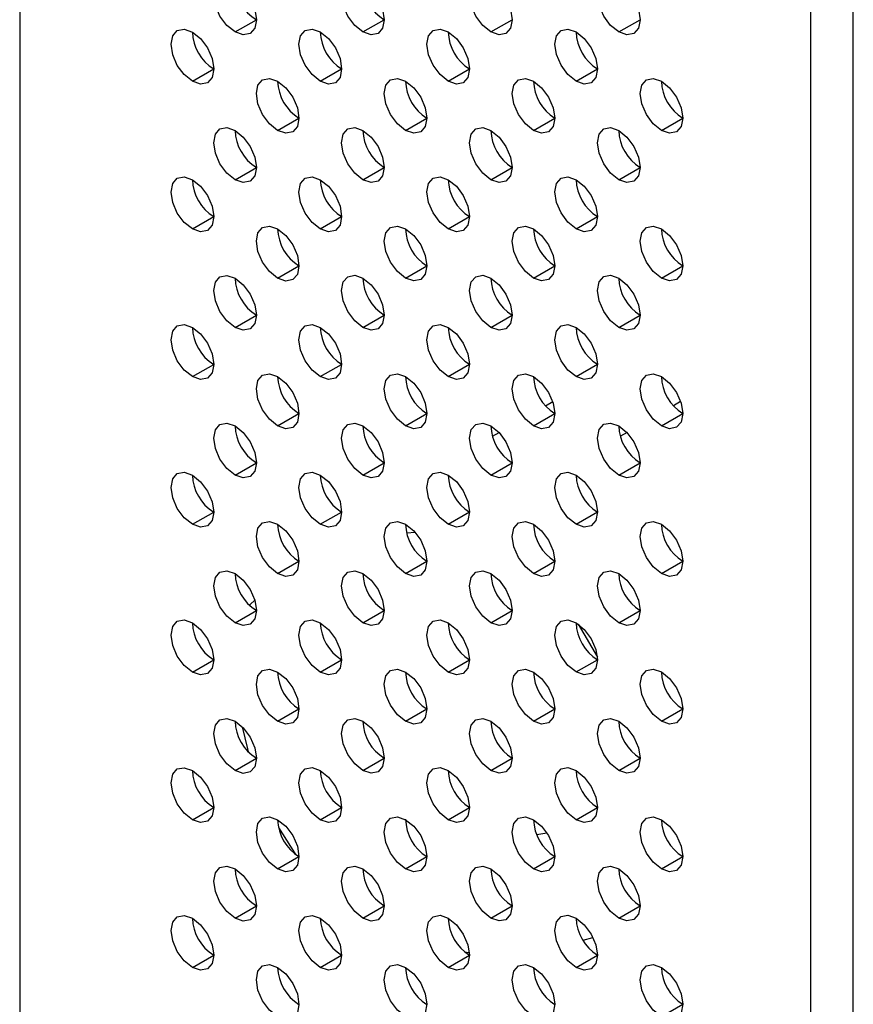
# Model space of a CAD drawing. Header units: millimetres. Extents: x 0 to 1118, y 0 to 864.
# Tile 134 of 256: x 905.82 to 908.59, y 600.1 to 603.36. Entities that reach past the tile are written whole.
import ezdxf

# ---------------------------------------------------------------- set-up
doc = ezdxf.new("R2010")
doc.units = ezdxf.units.MM

msp = doc.modelspace()

# ---------------------------------------------------------------- linework, layer by layer
at = {"color": 7, "linetype": 'Continuous', "lineweight": 25}
for p, q in [((905.8239, 646.7818), (905.8239, 591.9756)), ((908.4473, 590.4611), (908.4473, 645.2673)), ((908.5887, 590.4611), (908.5887, 645.2673)), ((906.5381, 603.3215), (906.6088, 603.3623)), ((906.9624, 603.3215), (907.0331, 603.3623)), ((907.3866, 603.3215), (907.4573, 603.3624)), ((907.8109, 603.3216), (907.8816, 603.3624)), ((906.3967, 603.1581), (906.4674, 603.199)), ((906.8209, 603.1582), (906.8916, 603.199)), ((907.2452, 603.1582), (907.3159, 603.199)), ((907.6695, 603.1583), (907.7402, 603.1991)), ((906.6795, 602.9949), (906.7502, 603.0357)), ((907.1038, 602.9949), (907.1745, 603.0357)), ((907.528, 602.9949), (907.5987, 603.0358)), ((907.9523, 602.995), (908.023, 603.0358)), ((906.5381, 602.8315), (906.6088, 602.8724)), ((906.9624, 602.8316), (907.0331, 602.8724)), ((907.3866, 602.8316), (907.4573, 602.8724)), ((907.8109, 602.8316), (907.8816, 602.8725)), ((906.3967, 602.6682), (906.4674, 602.709)), ((906.8209, 602.6682), (906.8916, 602.7091)), ((907.2452, 602.6683), (907.3159, 602.7091)), ((907.6695, 602.6683), (907.7402, 602.7091)), ((906.6795, 602.5049), (906.7502, 602.5457)), ((907.1038, 602.505), (907.1745, 602.5458)), ((907.528, 602.505), (907.5987, 602.5458)), ((907.9523, 602.505), (908.023, 602.5459)), ((906.5381, 602.3416), (906.6088, 602.3824)), ((906.9624, 602.3416), (907.0331, 602.3825)), ((907.3866, 602.3417), (907.4573, 602.3825)), ((907.8109, 602.3417), (907.8816, 602.3825)), ((906.3967, 602.1783), (906.4674, 602.2191)), ((906.8209, 602.1783), (906.8916, 602.2191)), ((907.2452, 602.1784), (907.3159, 602.2192)), ((907.6695, 602.1784), (907.7402, 602.2192)), ((906.6795, 602.015), (906.7502, 602.0558)), ((907.1038, 602.015), (907.1745, 602.0559)), ((907.528, 602.0151), (907.5987, 602.0559)), ((907.9523, 602.0151), (908.023, 602.0559)), ((906.5381, 601.8517), (906.6088, 601.8925)), ((906.9624, 601.8517), (907.0331, 601.8925)), ((907.3866, 601.8518), (907.4573, 601.8926)), ((907.8109, 601.8518), (907.8816, 601.8926)), ((906.3967, 601.6884), (906.4674, 601.7292)), ((906.8209, 601.6884), (906.8916, 601.7292)), ((907.2452, 601.6884), (907.3159, 601.7293)), ((907.6695, 601.6885), (907.7402, 601.7293)), ((906.6795, 601.5251), (906.7502, 601.5659)), ((907.1038, 601.5251), (907.1745, 601.5659)), ((907.528, 601.5252), (907.5987, 601.566)), ((907.9523, 601.5252), (908.023, 601.566)), ((906.5381, 601.3618), (906.6088, 601.4026)), ((906.9624, 601.3618), (907.0331, 601.4026)), ((907.3866, 601.3618), (907.4573, 601.4027)), ((907.8109, 601.3619), (907.8816, 601.4027)), ((906.3967, 601.1984), (906.4674, 601.2393)), ((906.8209, 601.1985), (906.8916, 601.2393)), ((907.2452, 601.1985), (907.3159, 601.2393)), ((907.6695, 601.1986), (907.7402, 601.2394)), ((906.6795, 601.0352), (906.7502, 601.076)), ((907.1038, 601.0352), (907.1745, 601.076)), ((907.528, 601.0352), (907.5987, 601.0761)), ((907.9523, 601.0353), (908.023, 601.0761)), ((906.5381, 600.8718), (906.6088, 600.9127)), ((906.9624, 600.8719), (907.0331, 600.9127)), ((907.3866, 600.8719), (907.4573, 600.9127)), ((907.8109, 600.872), (907.8816, 600.9128)), ((906.3967, 600.7085), (906.4674, 600.7493)), ((906.8209, 600.7086), (906.8916, 600.7494)), ((907.2452, 600.7086), (907.3159, 600.7494)), ((907.6695, 600.7086), (907.7402, 600.7495)), ((906.6795, 600.5452), (906.7502, 600.586)), ((907.1038, 600.5453), (907.1745, 600.5861)), ((907.528, 600.5453), (907.5987, 600.5861)), ((907.9523, 600.5453), (908.023, 600.5862)), ((906.5381, 600.3819), (906.6088, 600.4227)), ((906.9624, 600.3819), (907.0331, 600.4228)), ((907.3866, 600.382), (907.4573, 600.4228)), ((907.8109, 600.382), (907.8816, 600.4228)), ((906.3967, 600.2186), (906.4674, 600.2594)), ((906.8209, 600.2186), (906.8916, 600.2594)), ((907.2452, 600.2187), (907.3159, 600.2595)), ((907.6695, 600.2187), (907.7402, 600.2595)), ((907.9523, 600.0554), (908.023, 600.0962))]:
    msp.add_line(p, q, dxfattribs=at)
at = {"color": 8, "linetype": 'Continuous', "lineweight": 25}
for p, q in [((907.5679, 602.0819), (907.5917, 602.0957)), ((908.0159, 602.0956), (907.9922, 602.0819)), ((907.3921, 601.9804), (907.4139, 601.993)), ((907.8382, 601.993), (907.8164, 601.9804)), ((907.136, 601.6608), (907.1077, 601.6594)), ((907.6765, 601.3574), (907.7398, 601.2477)), ((907.5387, 600.6595), (907.5721, 600.6654)), ((907.6923, 600.3087), (907.7253, 600.3182))]:
    msp.add_line(p, q, dxfattribs=at)
at = {"color": 7, "linetype": 'Continuous', "lineweight": 25, "flags": 128}
for points in [[(906.5381, 603.3215), (906.511, 603.3433), (906.4881, 603.3742), (906.4728, 603.4096), (906.4674, 603.4439), (906.4728, 603.4721), (906.4881, 603.4897), (906.511, 603.4942), (906.5381, 603.4848)], [(906.5381, 603.4848), (906.5651, 603.4629), (906.5881, 603.432), (906.6034, 603.3966), (906.6088, 603.3623), (906.6034, 603.3341), (906.5881, 603.3165), (906.5651, 603.312), (906.5381, 603.3215)], [(906.9624, 603.3215), (906.9353, 603.3433), (906.9124, 603.3743), (906.897, 603.4096), (906.8916, 603.444), (906.897, 603.4721), (906.9124, 603.4898), (906.9353, 603.4942), (906.9624, 603.4848)], [(906.9624, 603.4848), (906.9894, 603.463), (907.0124, 603.432), (907.0277, 603.3967), (907.0331, 603.3623), (907.0277, 603.3342), (907.0124, 603.3165), (906.9894, 603.3121), (906.9624, 603.3215)], [(907.3866, 603.3215), (907.3596, 603.3434), (907.3366, 603.3743), (907.3213, 603.4097), (907.3159, 603.444), (907.3213, 603.4721), (907.3366, 603.4898), (907.3596, 603.4942), (907.3866, 603.4848)], [(907.3866, 603.4848), (907.4137, 603.463), (907.4366, 603.4321), (907.4519, 603.3967), (907.4573, 603.3624), (907.4519, 603.3342), (907.4366, 603.3166), (907.4137, 603.3121), (907.3866, 603.3215)], [(907.8109, 603.3216), (907.7838, 603.3434), (907.7609, 603.3744), (907.7456, 603.4097), (907.7402, 603.444), (907.7456, 603.4722), (907.7609, 603.4898), (907.7838, 603.4943), (907.8109, 603.4849)], [(907.8109, 603.4849), (907.8379, 603.463), (907.8609, 603.4321), (907.8762, 603.3968), (907.8816, 603.3624), (907.8762, 603.3343), (907.8609, 603.3166), (907.8379, 603.3122), (907.8109, 603.3216)], [(906.3967, 603.1581), (906.3696, 603.18), (906.3467, 603.2109), (906.3313, 603.2463), (906.326, 603.2806), (906.3313, 603.3087), (906.3467, 603.3264), (906.3696, 603.3308), (906.3967, 603.3214)], [(906.3967, 603.3214), (906.4237, 603.2996), (906.4467, 603.2687), (906.462, 603.2333), (906.4674, 603.199), (906.462, 603.1708), (906.4467, 603.1532), (906.4237, 603.1487), (906.3967, 603.1581)], [(906.8209, 603.1582), (906.7939, 603.18), (906.7709, 603.211), (906.7556, 603.2463), (906.7502, 603.2806), (906.7556, 603.3088), (906.7709, 603.3264), (906.7939, 603.3309), (906.8209, 603.3215)], [(906.8209, 603.3215), (906.848, 603.2996), (906.8709, 603.2687), (906.8863, 603.2334), (906.8916, 603.199), (906.8863, 603.1709), (906.8709, 603.1532), (906.848, 603.1488), (906.8209, 603.1582)], [(907.2452, 603.1582), (907.2181, 603.1801), (907.1952, 603.211), (907.1799, 603.2463), (907.1745, 603.2807), (907.1799, 603.3088), (907.1952, 603.3265), (907.2181, 603.3309), (907.2452, 603.3215)], [(907.2452, 603.3215), (907.2723, 603.2997), (907.2952, 603.2687), (907.3105, 603.2334), (907.3159, 603.199), (907.3105, 603.1709), (907.2952, 603.1533), (907.2723, 603.1488), (907.2452, 603.1582)], [(907.6695, 603.1583), (907.6424, 603.1801), (907.6195, 603.211), (907.6041, 603.2464), (907.5987, 603.2807), (907.6041, 603.3089), (907.6195, 603.3265), (907.6424, 603.331), (907.6695, 603.3216)], [(907.6695, 603.3216), (907.6965, 603.2997), (907.7195, 603.2688), (907.7348, 603.2334), (907.7402, 603.1991), (907.7348, 603.1709), (907.7195, 603.1533), (907.6965, 603.1488), (907.6695, 603.1583)], [(906.6795, 602.9949), (906.6525, 603.0167), (906.6295, 603.0476), (906.6142, 603.083), (906.6088, 603.1173), (906.6142, 603.1455), (906.6295, 603.1631), (906.6525, 603.1676), (906.6795, 603.1582)], [(906.6795, 603.1582), (906.7066, 603.1363), (906.7295, 603.1054), (906.7448, 603.07), (906.7502, 603.0357), (906.7448, 603.0075), (906.7295, 602.9899), (906.7066, 602.9854), (906.6795, 602.9949)], [(907.1038, 602.9949), (907.0767, 603.0167), (907.0538, 603.0477), (907.0384, 603.083), (907.0331, 603.1174), (907.0384, 603.1455), (907.0538, 603.1631), (907.0767, 603.1676), (907.1038, 603.1582)], [(907.1038, 603.1582), (907.1308, 603.1364), (907.1538, 603.1054), (907.1691, 603.0701), (907.1745, 603.0357), (907.1691, 603.0076), (907.1538, 602.9899), (907.1308, 602.9855), (907.1038, 602.9949)], [(907.528, 602.9949), (907.501, 603.0168), (907.478, 603.0477), (907.4627, 603.0831), (907.4573, 603.1174), (907.4627, 603.1455), (907.478, 603.1632), (907.501, 603.1676), (907.528, 603.1582)], [(907.528, 603.1582), (907.5551, 603.1364), (907.578, 603.1055), (907.5934, 603.0701), (907.5987, 603.0358), (907.5934, 603.0076), (907.578, 602.99), (907.5551, 602.9855), (907.528, 602.9949)], [(907.9523, 602.995), (907.9252, 603.0168), (907.9023, 603.0478), (907.887, 603.0831), (907.8816, 603.1174), (907.887, 603.1456), (907.9023, 603.1632), (907.9252, 603.1677), (907.9523, 603.1583)], [(907.9523, 603.1583), (907.9794, 603.1364), (908.0023, 603.1055), (908.0176, 603.0702), (908.023, 603.0358), (908.0176, 603.0077), (908.0023, 602.99), (907.9794, 602.9856), (907.9523, 602.995)], [(906.5381, 602.8315), (906.511, 602.8534), (906.4881, 602.8843), (906.4728, 602.9197), (906.4674, 602.954), (906.4728, 602.9821), (906.4881, 602.9998), (906.511, 603.0042), (906.5381, 602.9948)], [(906.5381, 602.9948), (906.5651, 602.973), (906.5881, 602.9421), (906.6034, 602.9067), (906.6088, 602.8724), (906.6034, 602.8442), (906.5881, 602.8266), (906.5651, 602.8221), (906.5381, 602.8315)], [(906.9624, 602.8316), (906.9353, 602.8534), (906.9124, 602.8844), (906.897, 602.9197), (906.8916, 602.954), (906.897, 602.9822), (906.9124, 602.9998), (906.9353, 603.0043), (906.9624, 602.9949)], [(906.9624, 602.9949), (906.9894, 602.973), (907.0124, 602.9421), (907.0277, 602.9068), (907.0331, 602.8724), (907.0277, 602.8443), (907.0124, 602.8266), (906.9894, 602.8222), (906.9624, 602.8316)], [(907.3866, 602.8316), (907.3596, 602.8534), (907.3366, 602.8844), (907.3213, 602.9197), (907.3159, 602.9541), (907.3213, 602.9822), (907.3366, 602.9999), (907.3596, 603.0043), (907.3866, 602.9949)], [(907.3866, 602.9949), (907.4137, 602.9731), (907.4366, 602.9421), (907.4519, 602.9068), (907.4573, 602.8724), (907.4519, 602.8443), (907.4366, 602.8267), (907.4137, 602.8222), (907.3866, 602.8316)], [(907.8109, 602.8316), (907.7838, 602.8535), (907.7609, 602.8844), (907.7456, 602.9198), (907.7402, 602.9541), (907.7456, 602.9823), (907.7609, 602.9999), (907.7838, 603.0044), (907.8109, 602.995)], [(907.8109, 602.995), (907.8379, 602.9731), (907.8609, 602.9422), (907.8762, 602.9068), (907.8816, 602.8725), (907.8762, 602.8443), (907.8609, 602.8267), (907.8379, 602.8222), (907.8109, 602.8316)], [(906.3967, 602.6682), (906.3696, 602.69), (906.3467, 602.721), (906.3313, 602.7563), (906.326, 602.7907), (906.3313, 602.8188), (906.3467, 602.8365), (906.3696, 602.8409), (906.3967, 602.8315)], [(906.3967, 602.8315), (906.4237, 602.8097), (906.4467, 602.7787), (906.462, 602.7434), (906.4674, 602.709), (906.462, 602.6809), (906.4467, 602.6633), (906.4237, 602.6588), (906.3967, 602.6682)], [(906.8209, 602.6682), (906.7939, 602.6901), (906.7709, 602.721), (906.7556, 602.7564), (906.7502, 602.7907), (906.7556, 602.8189), (906.7709, 602.8365), (906.7939, 602.841), (906.8209, 602.8316)], [(906.8209, 602.8316), (906.848, 602.8097), (906.8709, 602.7788), (906.8863, 602.7434), (906.8916, 602.7091), (906.8863, 602.6809), (906.8709, 602.6633), (906.848, 602.6588), (906.8209, 602.6682)], [(907.2452, 602.6683), (907.2181, 602.6901), (907.1952, 602.7211), (907.1799, 602.7564), (907.1745, 602.7908), (907.1799, 602.8189), (907.1952, 602.8365), (907.2181, 602.841), (907.2452, 602.8316)], [(907.2452, 602.8316), (907.2723, 602.8098), (907.2952, 602.7788), (907.3105, 602.7435), (907.3159, 602.7091), (907.3105, 602.681), (907.2952, 602.6633), (907.2723, 602.6589), (907.2452, 602.6683)], [(907.6695, 602.6683), (907.6424, 602.6902), (907.6195, 602.7211), (907.6041, 602.7564), (907.5987, 602.7908), (907.6041, 602.8189), (907.6195, 602.8366), (907.6424, 602.841), (907.6695, 602.8316)], [(907.6695, 602.8316), (907.6965, 602.8098), (907.7195, 602.7789), (907.7348, 602.7435), (907.7402, 602.7092), (907.7348, 602.681), (907.7195, 602.6634), (907.6965, 602.6589), (907.6695, 602.6683)], [(906.6795, 602.5049), (906.6525, 602.5268), (906.6295, 602.5577), (906.6142, 602.593), (906.6088, 602.6274), (906.6142, 602.6555), (906.6295, 602.6732), (906.6525, 602.6776), (906.6795, 602.6682)], [(906.6795, 602.6682), (906.7066, 602.6464), (906.7295, 602.6155), (906.7448, 602.5801), (906.7502, 602.5458), (906.7448, 602.5176), (906.7295, 602.5), (906.7066, 602.4955), (906.6795, 602.5049)], [(907.1038, 602.505), (907.0767, 602.5268), (907.0538, 602.5577), (907.0384, 602.5931), (907.0331, 602.6274), (907.0384, 602.6556), (907.0538, 602.6732), (907.0767, 602.6777), (907.1038, 602.6683)], [(907.1038, 602.6683), (907.1308, 602.6464), (907.1538, 602.6155), (907.1691, 602.5802), (907.1745, 602.5458), (907.1691, 602.5177), (907.1538, 602.5), (907.1308, 602.4956), (907.1038, 602.505)], [(907.528, 602.505), (907.501, 602.5268), (907.478, 602.5578), (907.4627, 602.5931), (907.4573, 602.6275), (907.4627, 602.6556), (907.478, 602.6733), (907.501, 602.6777), (907.528, 602.6683)], [(907.528, 602.6683), (907.5551, 602.6465), (907.578, 602.6155), (907.5934, 602.5802), (907.5987, 602.5458), (907.5934, 602.5177), (907.578, 602.5001), (907.5551, 602.4956), (907.528, 602.505)], [(907.9523, 602.505), (907.9252, 602.5269), (907.9023, 602.5578), (907.887, 602.5932), (907.8816, 602.6275), (907.887, 602.6557), (907.9023, 602.6733), (907.9252, 602.6778), (907.9523, 602.6684)], [(907.9523, 602.6684), (907.9794, 602.6465), (908.0023, 602.6156), (908.0176, 602.5802), (908.023, 602.5459), (908.0176, 602.5177), (908.0023, 602.5001), (907.9794, 602.4956), (907.9523, 602.505)], [(906.5381, 602.3416), (906.511, 602.3634), (906.4881, 602.3944), (906.4728, 602.4297), (906.4674, 602.4641), (906.4728, 602.4922), (906.4881, 602.5099), (906.511, 602.5143), (906.5381, 602.5049)], [(906.5381, 602.5049), (906.5651, 602.4831), (906.5881, 602.4521), (906.6034, 602.4168), (906.6088, 602.3824), (906.6034, 602.3543), (906.5881, 602.3367), (906.5651, 602.3322), (906.5381, 602.3416)], [(906.9624, 602.3416), (906.9353, 602.3635), (906.9124, 602.3944), (906.897, 602.4298), (906.8916, 602.4641), (906.897, 602.4923), (906.9124, 602.5099), (906.9353, 602.5144), (906.9624, 602.505)], [(906.9624, 602.505), (906.9894, 602.4831), (907.0124, 602.4522), (907.0277, 602.4168), (907.0331, 602.3825), (907.0277, 602.3543), (907.0124, 602.3367), (906.9894, 602.3322), (906.9624, 602.3416)], [(907.3866, 602.3417), (907.3596, 602.3635), (907.3366, 602.3945), (907.3213, 602.4298), (907.3159, 602.4642), (907.3213, 602.4923), (907.3366, 602.5099), (907.3596, 602.5144), (907.3866, 602.505)], [(907.3866, 602.505), (907.4137, 602.4832), (907.4366, 602.4522), (907.4519, 602.4169), (907.4573, 602.3825), (907.4519, 602.3544), (907.4366, 602.3367), (907.4137, 602.3323), (907.3866, 602.3417)], [(907.8109, 602.3417), (907.7838, 602.3636), (907.7609, 602.3945), (907.7456, 602.4298), (907.7402, 602.4642), (907.7456, 602.4923), (907.7609, 602.51), (907.7838, 602.5144), (907.8109, 602.505)], [(907.8109, 602.505), (907.8379, 602.4832), (907.8609, 602.4523), (907.8762, 602.4169), (907.8816, 602.3826), (907.8762, 602.3544), (907.8609, 602.3368), (907.8379, 602.3323), (907.8109, 602.3417)], [(906.3967, 602.1783), (906.3696, 602.2001), (906.3467, 602.2311), (906.3313, 602.2664), (906.326, 602.3008), (906.3313, 602.3289), (906.3467, 602.3465), (906.3696, 602.351), (906.3967, 602.3416)], [(906.3967, 602.3416), (906.4237, 602.3198), (906.4467, 602.2888), (906.462, 602.2535), (906.4674, 602.2191), (906.462, 602.191), (906.4467, 602.1733), (906.4237, 602.1689), (906.3967, 602.1783)], [(906.8209, 602.1783), (906.7939, 602.2002), (906.7709, 602.2311), (906.7556, 602.2664), (906.7502, 602.3008), (906.7556, 602.3289), (906.7709, 602.3466), (906.7939, 602.351), (906.8209, 602.3416)], [(906.8209, 602.3416), (906.848, 602.3198), (906.8709, 602.2889), (906.8863, 602.2535), (906.8916, 602.2192), (906.8863, 602.191), (906.8709, 602.1734), (906.848, 602.1689), (906.8209, 602.1783)], [(907.2452, 602.1784), (907.2181, 602.2002), (907.1952, 602.2311), (907.1799, 602.2665), (907.1745, 602.3008), (907.1799, 602.329), (907.1952, 602.3466), (907.2181, 602.3511), (907.2452, 602.3417)], [(907.2452, 602.3417), (907.2723, 602.3198), (907.2952, 602.2889), (907.3105, 602.2536), (907.3159, 602.2192), (907.3105, 602.1911), (907.2952, 602.1734), (907.2723, 602.169), (907.2452, 602.1784)], [(907.6695, 602.1784), (907.6424, 602.2002), (907.6195, 602.2312), (907.6041, 602.2665), (907.5987, 602.3009), (907.6041, 602.329), (907.6195, 602.3467), (907.6424, 602.3511), (907.6695, 602.3417)], [(907.6695, 602.3417), (907.6965, 602.3199), (907.7195, 602.2889), (907.7348, 602.2536), (907.7402, 602.2192), (907.7348, 602.1911), (907.7195, 602.1735), (907.6965, 602.169), (907.6695, 602.1784)], [(906.6795, 602.015), (906.6525, 602.0368), (906.6295, 602.0678), (906.6142, 602.1031), (906.6088, 602.1375), (906.6142, 602.1656), (906.6295, 602.1833), (906.6525, 602.1877), (906.6795, 602.1783)], [(906.6795, 602.1783), (906.7066, 602.1565), (906.7295, 602.1255), (906.7448, 602.0902), (906.7502, 602.0558), (906.7448, 602.0277), (906.7295, 602.0101), (906.7066, 602.0056), (906.6795, 602.015)], [(907.1038, 602.015), (907.0767, 602.0369), (907.0538, 602.0678), (907.0384, 602.1032), (907.0331, 602.1375), (907.0384, 602.1657), (907.0538, 602.1833), (907.0767, 602.1878), (907.1038, 602.1784)], [(907.1038, 602.1784), (907.1308, 602.1565), (907.1538, 602.1256), (907.1691, 602.0902), (907.1745, 602.0559), (907.1691, 602.0277), (907.1538, 602.0101), (907.1308, 602.0056), (907.1038, 602.015)], [(907.528, 602.0151), (907.501, 602.0369), (907.478, 602.0679), (907.4627, 602.1032), (907.4573, 602.1376), (907.4627, 602.1657), (907.478, 602.1833), (907.501, 602.1878), (907.528, 602.1784)], [(907.528, 602.1784), (907.5551, 602.1566), (907.578, 602.1256), (907.5934, 602.0903), (907.5987, 602.0559), (907.5934, 602.0278), (907.578, 602.0101), (907.5551, 602.0057), (907.528, 602.0151)], [(907.9523, 602.0151), (907.9252, 602.037), (907.9023, 602.0679), (907.887, 602.1032), (907.8816, 602.1376), (907.887, 602.1657), (907.9023, 602.1834), (907.9252, 602.1878), (907.9523, 602.1784)], [(907.9523, 602.1784), (907.9794, 602.1566), (908.0023, 602.1257), (908.0176, 602.0903), (908.023, 602.056), (908.0176, 602.0278), (908.0023, 602.0102), (907.9794, 602.0057), (907.9523, 602.0151)], [(906.5381, 601.8517), (906.511, 601.8735), (906.4881, 601.9045), (906.4728, 601.9398), (906.4674, 601.9742), (906.4728, 602.0023), (906.4881, 602.0199), (906.511, 602.0244), (906.5381, 602.015)], [(906.5381, 602.015), (906.5651, 601.9932), (906.5881, 601.9622), (906.6034, 601.9269), (906.6088, 601.8925), (906.6034, 601.8644), (906.5881, 601.8467), (906.5651, 601.8423), (906.5381, 601.8517)], [(906.9624, 601.8517), (906.9353, 601.8736), (906.9124, 601.9045), (906.897, 601.9398), (906.8916, 601.9742), (906.897, 602.0023), (906.9124, 602.02), (906.9353, 602.0244), (906.9624, 602.015)], [(906.9624, 602.015), (906.9894, 601.9932), (907.0124, 601.9622), (907.0277, 601.9269), (907.0331, 601.8926), (907.0277, 601.8644), (907.0124, 601.8468), (906.9894, 601.8423), (906.9624, 601.8517)], [(907.3866, 601.8518), (907.3596, 601.8736), (907.3366, 601.9045), (907.3213, 601.9399), (907.3159, 601.9742), (907.3213, 602.0024), (907.3366, 602.02), (907.3596, 602.0245), (907.3866, 602.0151)], [(907.3866, 602.0151), (907.4137, 601.9932), (907.4366, 601.9623), (907.4519, 601.9269), (907.4573, 601.8926), (907.4519, 601.8645), (907.4366, 601.8468), (907.4137, 601.8424), (907.3866, 601.8518)], [(907.8109, 601.8518), (907.7838, 601.8736), (907.7609, 601.9046), (907.7456, 601.9399), (907.7402, 601.9743), (907.7456, 602.0024), (907.7609, 602.0201), (907.7838, 602.0245), (907.8109, 602.0151)], [(907.8109, 602.0151), (907.8379, 601.9933), (907.8609, 601.9623), (907.8762, 601.927), (907.8816, 601.8926), (907.8762, 601.8645), (907.8609, 601.8469), (907.8379, 601.8424), (907.8109, 601.8518)], [(906.3967, 601.6884), (906.3696, 601.7102), (906.3467, 601.7411), (906.3313, 601.7765), (906.326, 601.8108), (906.3313, 601.839), (906.3467, 601.8566), (906.3696, 601.8611), (906.3967, 601.8517)], [(906.3967, 601.8517), (906.4237, 601.8298), (906.4467, 601.7989), (906.462, 601.7635), (906.4674, 601.7292), (906.462, 601.7011), (906.4467, 601.6834), (906.4237, 601.679), (906.3967, 601.6884)], [(906.8209, 601.6884), (906.7939, 601.7102), (906.7709, 601.7412), (906.7556, 601.7765), (906.7502, 601.8109), (906.7556, 601.839), (906.7709, 601.8567), (906.7939, 601.8611), (906.8209, 601.8517)], [(906.8209, 601.8517), (906.848, 601.8299), (906.8709, 601.7989), (906.8863, 601.7636), (906.8916, 601.7292), (906.8863, 601.7011), (906.8709, 601.6835), (906.848, 601.679), (906.8209, 601.6884)], [(907.2452, 601.6884), (907.2181, 601.7103), (907.1952, 601.7412), (907.1799, 601.7766), (907.1745, 601.8109), (907.1799, 601.8391), (907.1952, 601.8567), (907.2181, 601.8612), (907.2452, 601.8517)], [(907.2452, 601.8517), (907.2723, 601.8299), (907.2952, 601.799), (907.3105, 601.7636), (907.3159, 601.7293), (907.3105, 601.7011), (907.2952, 601.6835), (907.2723, 601.679), (907.2452, 601.6884)], [(907.6695, 601.6885), (907.6424, 601.7103), (907.6195, 601.7413), (907.6041, 601.7766), (907.5987, 601.811), (907.6041, 601.8391), (907.6195, 601.8567), (907.6424, 601.8612), (907.6695, 601.8518)], [(907.6695, 601.8518), (907.6965, 601.83), (907.7195, 601.799), (907.7348, 601.7637), (907.7402, 601.7293), (907.7348, 601.7012), (907.7195, 601.6835), (907.6965, 601.6791), (907.6695, 601.6885)], [(906.6795, 601.5251), (906.6525, 601.5469), (906.6295, 601.5779), (906.6142, 601.6132), (906.6088, 601.6476), (906.6142, 601.6757), (906.6295, 601.6933), (906.6525, 601.6978), (906.6795, 601.6884)], [(906.6795, 601.6884), (906.7066, 601.6665), (906.7295, 601.6356), (906.7448, 601.6003), (906.7502, 601.5659), (906.7448, 601.5378), (906.7295, 601.5201), (906.7066, 601.5157), (906.6795, 601.5251)], [(907.1038, 601.5251), (907.0767, 601.547), (907.0538, 601.5779), (907.0384, 601.6132), (907.0331, 601.6476), (907.0384, 601.6757), (907.0538, 601.6934), (907.0767, 601.6978), (907.1038, 601.6884)], [(907.1038, 601.6884), (907.1308, 601.6666), (907.1538, 601.6356), (907.1691, 601.6003), (907.1745, 601.566), (907.1691, 601.5378), (907.1538, 601.5202), (907.1308, 601.5157), (907.1038, 601.5251)], [(907.528, 601.5252), (907.501, 601.547), (907.478, 601.5779), (907.4627, 601.6133), (907.4573, 601.6476), (907.4627, 601.6758), (907.478, 601.6934), (907.501, 601.6979), (907.528, 601.6885)], [(907.528, 601.6885), (907.5551, 601.6666), (907.578, 601.6357), (907.5934, 601.6003), (907.5987, 601.566), (907.5934, 601.5379), (907.578, 601.5202), (907.5551, 601.5158), (907.528, 601.5252)], [(907.9523, 601.5252), (907.9252, 601.547), (907.9023, 601.578), (907.887, 601.6133), (907.8816, 601.6477), (907.887, 601.6758), (907.9023, 601.6935), (907.9252, 601.6979), (907.9523, 601.6885)], [(907.9523, 601.6885), (907.9794, 601.6667), (908.0023, 601.6357), (908.0176, 601.6004), (908.023, 601.566), (908.0176, 601.5379), (908.0023, 601.5202), (907.9794, 601.5158), (907.9523, 601.5252)], [(906.5381, 601.3618), (906.511, 601.3836), (906.4881, 601.4145), (906.4728, 601.4499), (906.4674, 601.4842), (906.4728, 601.5124), (906.4881, 601.53), (906.511, 601.5345), (906.5381, 601.5251)], [(906.5381, 601.5251), (906.5651, 601.5032), (906.5881, 601.4723), (906.6034, 601.4369), (906.6088, 601.4026), (906.6034, 601.3745), (906.5881, 601.3568), (906.5651, 601.3524), (906.5381, 601.3618)], [(906.9624, 601.3618), (906.9353, 601.3836), (906.9124, 601.4146), (906.897, 601.4499), (906.8916, 601.4843), (906.897, 601.5124), (906.9124, 601.5301), (906.9353, 601.5345), (906.9624, 601.5251)], [(906.9624, 601.5251), (906.9894, 601.5033), (907.0124, 601.4723), (907.0277, 601.437), (907.0331, 601.4026), (907.0277, 601.3745), (907.0124, 601.3568), (906.9894, 601.3524), (906.9624, 601.3618)], [(907.3866, 601.3618), (907.3596, 601.3837), (907.3366, 601.4146), (907.3213, 601.45), (907.3159, 601.4843), (907.3213, 601.5125), (907.3366, 601.5301), (907.3596, 601.5346), (907.3866, 601.5251)], [(907.3866, 601.5251), (907.4137, 601.5033), (907.4366, 601.4724), (907.4519, 601.437), (907.4573, 601.4027), (907.4519, 601.3745), (907.4366, 601.3569), (907.4137, 601.3524), (907.3866, 601.3618)], [(907.8109, 601.3619), (907.7838, 601.3837), (907.7609, 601.4147), (907.7456, 601.45), (907.7402, 601.4844), (907.7456, 601.5125), (907.7609, 601.5301), (907.7838, 601.5346), (907.8109, 601.5252)], [(907.8109, 601.5252), (907.8379, 601.5033), (907.8609, 601.4724), (907.8762, 601.4371), (907.8816, 601.4027), (907.8762, 601.3746), (907.8609, 601.3569), (907.8379, 601.3525), (907.8109, 601.3619)], [(906.3967, 601.1984), (906.3696, 601.2203), (906.3467, 601.2512), (906.3313, 601.2866), (906.326, 601.3209), (906.3313, 601.3491), (906.3467, 601.3667), (906.3696, 601.3711), (906.3967, 601.3617)], [(906.3967, 601.3617), (906.4237, 601.3399), (906.4467, 601.309), (906.462, 601.2736), (906.4674, 601.2393), (906.462, 601.2111), (906.4467, 601.1935), (906.4237, 601.189), (906.3967, 601.1984)], [(906.8209, 601.1985), (906.7939, 601.2203), (906.7709, 601.2513), (906.7556, 601.2866), (906.7502, 601.3209), (906.7556, 601.3491), (906.7709, 601.3667), (906.7939, 601.3712), (906.8209, 601.3618)], [(906.8209, 601.3618), (906.848, 601.3399), (906.8709, 601.309), (906.8863, 601.2737), (906.8916, 601.2393), (906.8863, 601.2112), (906.8709, 601.1935), (906.848, 601.1891), (906.8209, 601.1985)], [(907.2452, 601.1985), (907.2181, 601.2204), (907.1952, 601.2513), (907.1799, 601.2866), (907.1745, 601.321), (907.1799, 601.3491), (907.1952, 601.3668), (907.2181, 601.3712), (907.2452, 601.3618)], [(907.2452, 601.3618), (907.2723, 601.34), (907.2952, 601.309), (907.3105, 601.2737), (907.3159, 601.2393), (907.3105, 601.2112), (907.2952, 601.1936), (907.2723, 601.1891), (907.2452, 601.1985)], [(907.6695, 601.1986), (907.6424, 601.2204), (907.6195, 601.2513), (907.6041, 601.2867), (907.5987, 601.321), (907.6041, 601.3492), (907.6195, 601.3668), (907.6424, 601.3713), (907.6695, 601.3619)], [(907.6695, 601.3619), (907.6965, 601.34), (907.7195, 601.3091), (907.7348, 601.2737), (907.7402, 601.2394), (907.7348, 601.2112), (907.7195, 601.1936), (907.6965, 601.1891), (907.6695, 601.1986)], [(906.6795, 601.0352), (906.6525, 601.057), (906.6295, 601.0879), (906.6142, 601.1233), (906.6088, 601.1576), (906.6142, 601.1858), (906.6295, 601.2034), (906.6525, 601.2079), (906.6795, 601.1985)], [(906.6795, 601.1985), (906.7066, 601.1766), (906.7295, 601.1457), (906.7448, 601.1103), (906.7502, 601.076), (906.7448, 601.0478), (906.7295, 601.0302), (906.7066, 601.0257), (906.6795, 601.0352)], [(907.1038, 601.0352), (907.0767, 601.057), (907.0538, 601.088), (907.0384, 601.1233), (907.0331, 601.1577), (907.0384, 601.1858), (907.0538, 601.2035), (907.0767, 601.2079), (907.1038, 601.1985)], [(907.1038, 601.1985), (907.1308, 601.1767), (907.1538, 601.1457), (907.1691, 601.1104), (907.1745, 601.076), (907.1691, 601.0479), (907.1538, 601.0302), (907.1308, 601.0258), (907.1038, 601.0352)], [(907.528, 601.0352), (907.501, 601.0571), (907.478, 601.088), (907.4627, 601.1234), (907.4573, 601.1577), (907.4627, 601.1858), (907.478, 601.2035), (907.501, 601.2079), (907.528, 601.1985)], [(907.528, 601.1985), (907.5551, 601.1767), (907.578, 601.1458), (907.5934, 601.1104), (907.5987, 601.0761), (907.5934, 601.0479), (907.578, 601.0303), (907.5551, 601.0258), (907.528, 601.0352)], [(907.9523, 601.0353), (907.9252, 601.0571), (907.9023, 601.0881), (907.887, 601.1234), (907.8816, 601.1577), (907.887, 601.1859), (907.9023, 601.2035), (907.9252, 601.208), (907.9523, 601.1986)], [(907.9523, 601.1986), (907.9794, 601.1767), (908.0023, 601.1458), (908.0176, 601.1105), (908.023, 601.0761), (908.0176, 601.048), (908.0023, 601.0303), (907.9794, 601.0259), (907.9523, 601.0353)], [(906.5381, 600.8718), (906.511, 600.8937), (906.4881, 600.9246), (906.4728, 600.96), (906.4674, 600.9943), (906.4728, 601.0224), (906.4881, 601.0401), (906.511, 601.0445), (906.5381, 601.0351)], [(906.5381, 601.0351), (906.5651, 601.0133), (906.5881, 600.9824), (906.6034, 600.947), (906.6088, 600.9127), (906.6034, 600.8845), (906.5881, 600.8669), (906.5651, 600.8624), (906.5381, 600.8718)], [(906.9624, 600.8719), (906.9353, 600.8937), (906.9124, 600.9247), (906.897, 600.96), (906.8916, 600.9943), (906.897, 601.0225), (906.9124, 601.0401), (906.9353, 601.0446), (906.9624, 601.0352)], [(906.9624, 601.0352), (906.9894, 601.0133), (907.0124, 600.9824), (907.0277, 600.9471), (907.0331, 600.9127), (907.0277, 600.8846), (907.0124, 600.8669), (906.9894, 600.8625), (906.9624, 600.8719)], [(907.3866, 600.8719), (907.3596, 600.8937), (907.3366, 600.9247), (907.3213, 600.96), (907.3159, 600.9944), (907.3213, 601.0225), (907.3366, 601.0402), (907.3596, 601.0446), (907.3866, 601.0352)], [(907.3866, 601.0352), (907.4137, 601.0134), (907.4366, 600.9824), (907.4519, 600.9471), (907.4573, 600.9127), (907.4519, 600.8846), (907.4366, 600.867), (907.4137, 600.8625), (907.3866, 600.8719)], [(907.8109, 600.872), (907.7838, 600.8938), (907.7609, 600.9247), (907.7456, 600.9601), (907.7402, 600.9944), (907.7456, 601.0226), (907.7609, 601.0402), (907.7838, 601.0447), (907.8109, 601.0353)], [(907.8109, 601.0353), (907.8379, 601.0134), (907.8609, 600.9825), (907.8762, 600.9471), (907.8816, 600.9128), (907.8762, 600.8846), (907.8609, 600.867), (907.8379, 600.8625), (907.8109, 600.872)], [(906.3967, 600.7085), (906.3696, 600.7303), (906.3467, 600.7613), (906.3313, 600.7966), (906.326, 600.831), (906.3313, 600.8591), (906.3467, 600.8768), (906.3696, 600.8812), (906.3967, 600.8718)], [(906.3967, 600.8718), (906.4237, 600.85), (906.4467, 600.819), (906.462, 600.7837), (906.4674, 600.7493), (906.462, 600.7212), (906.4467, 600.7036), (906.4237, 600.6991), (906.3967, 600.7085)], [(906.8209, 600.7086), (906.7939, 600.7304), (906.7709, 600.7613), (906.7556, 600.7967), (906.7502, 600.831), (906.7556, 600.8592), (906.7709, 600.8768), (906.7939, 600.8813), (906.8209, 600.8719)], [(906.8209, 600.8719), (906.848, 600.85), (906.8709, 600.8191), (906.8863, 600.7837), (906.8916, 600.7494), (906.8863, 600.7212), (906.8709, 600.7036), (906.848, 600.6991), (906.8209, 600.7086)], [(907.2452, 600.7086), (907.2181, 600.7304), (907.1952, 600.7614), (907.1799, 600.7967), (907.1745, 600.8311), (907.1799, 600.8592), (907.1952, 600.8768), (907.2181, 600.8813), (907.2452, 600.8719)], [(907.2452, 600.8719), (907.2723, 600.8501), (907.2952, 600.8191), (907.3105, 600.7838), (907.3159, 600.7494), (907.3105, 600.7213), (907.2952, 600.7036), (907.2723, 600.6992), (907.2452, 600.7086)], [(907.6695, 600.7086), (907.6424, 600.7305), (907.6195, 600.7614), (907.6041, 600.7968), (907.5987, 600.8311), (907.6041, 600.8592), (907.6195, 600.8769), (907.6424, 600.8813), (907.6695, 600.8719)], [(907.6695, 600.8719), (907.6965, 600.8501), (907.7195, 600.8192), (907.7348, 600.7838), (907.7402, 600.7495), (907.7348, 600.7213), (907.7195, 600.7037), (907.6965, 600.6992), (907.6695, 600.7086)], [(906.6795, 600.5452), (906.6525, 600.5671), (906.6295, 600.598), (906.6142, 600.6333), (906.6088, 600.6677), (906.6142, 600.6958), (906.6295, 600.7135), (906.6525, 600.7179), (906.6795, 600.7085)], [(906.6795, 600.7085), (906.7066, 600.6867), (906.7295, 600.6558), (906.7448, 600.6204), (906.7502, 600.5861), (906.7448, 600.5579), (906.7295, 600.5403), (906.7066, 600.5358), (906.6795, 600.5452)], [(907.1038, 600.5453), (907.0767, 600.5671), (907.0538, 600.598), (907.0384, 600.6334), (907.0331, 600.6677), (907.0384, 600.6959), (907.0538, 600.7135), (907.0767, 600.718), (907.1038, 600.7086)], [(907.1038, 600.7086), (907.1308, 600.6867), (907.1538, 600.6558), (907.1691, 600.6205), (907.1745, 600.5861), (907.1691, 600.558), (907.1538, 600.5403), (907.1308, 600.5359), (907.1038, 600.5453)], [(907.528, 600.5453), (907.501, 600.5671), (907.478, 600.5981), (907.4627, 600.6334), (907.4573, 600.6678), (907.4627, 600.6959), (907.478, 600.7136), (907.501, 600.718), (907.528, 600.7086)], [(907.528, 600.7086), (907.5551, 600.6868), (907.578, 600.6558), (907.5934, 600.6205), (907.5987, 600.5861), (907.5934, 600.558), (907.578, 600.5404), (907.5551, 600.5359), (907.528, 600.5453)], [(907.9523, 600.5453), (907.9252, 600.5672), (907.9023, 600.5981), (907.887, 600.6335), (907.8816, 600.6678), (907.887, 600.696), (907.9023, 600.7136), (907.9252, 600.7181), (907.9523, 600.7087)], [(907.9523, 600.7087), (907.9794, 600.6868), (908.0023, 600.6559), (908.0176, 600.6205), (908.023, 600.5862), (908.0176, 600.558), (908.0023, 600.5404), (907.9794, 600.5359), (907.9523, 600.5453)], [(906.5381, 600.3819), (906.511, 600.4037), (906.4881, 600.4347), (906.4728, 600.47), (906.4674, 600.5044), (906.4728, 600.5325), (906.4881, 600.5502), (906.511, 600.5546), (906.5381, 600.5452)], [(906.5381, 600.5452), (906.5651, 600.5234), (906.5881, 600.4924), (906.6034, 600.4571), (906.6088, 600.4227), (906.6034, 600.3946), (906.5881, 600.377), (906.5651, 600.3725), (906.5381, 600.3819)], [(906.9624, 600.3819), (906.9353, 600.4038), (906.9124, 600.4347), (906.897, 600.4701), (906.8916, 600.5044), (906.897, 600.5326), (906.9124, 600.5502), (906.9353, 600.5547), (906.9624, 600.5453)], [(906.9624, 600.5453), (906.9894, 600.5234), (907.0124, 600.4925), (907.0277, 600.4571), (907.0331, 600.4228), (907.0277, 600.3946), (907.0124, 600.377), (906.9894, 600.3725), (906.9624, 600.3819)], [(907.3866, 600.382), (907.3596, 600.4038), (907.3366, 600.4348), (907.3213, 600.4701), (907.3159, 600.5045), (907.3213, 600.5326), (907.3366, 600.5502), (907.3596, 600.5547), (907.3866, 600.5453)], [(907.3866, 600.5453), (907.4137, 600.5235), (907.4366, 600.4925), (907.4519, 600.4572), (907.4573, 600.4228), (907.4519, 600.3947), (907.4366, 600.377), (907.4137, 600.3726), (907.3866, 600.382)], [(907.8109, 600.382), (907.7838, 600.4039), (907.7609, 600.4348), (907.7456, 600.4701), (907.7402, 600.5045), (907.7456, 600.5326), (907.7609, 600.5503), (907.7838, 600.5547), (907.8109, 600.5453)], [(907.8109, 600.5453), (907.8379, 600.5235), (907.8609, 600.4926), (907.8762, 600.4572), (907.8816, 600.4229), (907.8762, 600.3947), (907.8609, 600.3771), (907.8379, 600.3726), (907.8109, 600.382)], [(906.3967, 600.2186), (906.3696, 600.2404), (906.3467, 600.2714), (906.3313, 600.3067), (906.326, 600.3411), (906.3313, 600.3692), (906.3467, 600.3868), (906.3696, 600.3913), (906.3967, 600.3819)], [(906.3967, 600.3819), (906.4237, 600.3601), (906.4467, 600.3291), (906.462, 600.2938), (906.4674, 600.2594), (906.462, 600.2313), (906.4467, 600.2136), (906.4237, 600.2092), (906.3967, 600.2186)], [(906.8209, 600.2186), (906.7939, 600.2405), (906.7709, 600.2714), (906.7556, 600.3067), (906.7502, 600.3411), (906.7556, 600.3692), (906.7709, 600.3869), (906.7939, 600.3913), (906.8209, 600.3819)], [(906.8209, 600.3819), (906.848, 600.3601), (906.8709, 600.3292), (906.8863, 600.2938), (906.8916, 600.2595), (906.8863, 600.2313), (906.8709, 600.2137), (906.848, 600.2092), (906.8209, 600.2186)], [(907.2452, 600.2187), (907.2181, 600.2405), (907.1952, 600.2714), (907.1799, 600.3068), (907.1745, 600.3411), (907.1799, 600.3693), (907.1952, 600.3869), (907.2181, 600.3914), (907.2452, 600.382)], [(907.2452, 600.382), (907.2723, 600.3601), (907.2952, 600.3292), (907.3105, 600.2939), (907.3159, 600.2595), (907.3105, 600.2314), (907.2952, 600.2137), (907.2723, 600.2093), (907.2452, 600.2187)], [(907.6695, 600.2187), (907.6424, 600.2405), (907.6195, 600.2715), (907.6041, 600.3068), (907.5987, 600.3412), (907.6041, 600.3693), (907.6195, 600.387), (907.6424, 600.3914), (907.6695, 600.382)], [(907.6695, 600.382), (907.6965, 600.3602), (907.7195, 600.3292), (907.7348, 600.2939), (907.7402, 600.2595), (907.7348, 600.2314), (907.7195, 600.2138), (907.6965, 600.2093), (907.6695, 600.2187)], [(906.6795, 600.0553), (906.6525, 600.0771), (906.6295, 600.1081), (906.6142, 600.1434), (906.6088, 600.1778), (906.6142, 600.2059), (906.6295, 600.2236), (906.6525, 600.228), (906.6795, 600.2186)], [(906.6795, 600.2186), (906.7066, 600.1968), (906.7295, 600.1658), (906.7448, 600.1305), (906.7502, 600.0961), (906.7448, 600.068), (906.7295, 600.0504), (906.7066, 600.0459), (906.6795, 600.0553)], [(907.1038, 600.0553), (907.0767, 600.0772), (907.0538, 600.1081), (907.0384, 600.1435), (907.0331, 600.1778), (907.0384, 600.206), (907.0538, 600.2236), (907.0767, 600.2281), (907.1038, 600.2187)], [(907.1038, 600.2187), (907.1308, 600.1968), (907.1538, 600.1659), (907.1691, 600.1305), (907.1745, 600.0962), (907.1691, 600.068), (907.1538, 600.0504), (907.1308, 600.0459), (907.1038, 600.0553)], [(907.528, 600.0554), (907.501, 600.0772), (907.478, 600.1082), (907.4627, 600.1435), (907.4573, 600.1779), (907.4627, 600.206), (907.478, 600.2236), (907.501, 600.2281), (907.528, 600.2187)], [(907.528, 600.2187), (907.5551, 600.1969), (907.578, 600.1659), (907.5934, 600.1306), (907.5987, 600.0962), (907.5934, 600.0681), (907.578, 600.0504), (907.5551, 600.046), (907.528, 600.0554)], [(907.9523, 600.0554), (907.9252, 600.0773), (907.9023, 600.1082), (907.887, 600.1435), (907.8816, 600.1779), (907.887, 600.206), (907.9023, 600.2237), (907.9252, 600.2281), (907.9523, 600.2187)], [(907.9523, 600.2187), (907.9794, 600.1969), (908.0023, 600.166), (908.0176, 600.1306), (908.023, 600.0963), (908.0176, 600.0681), (908.0023, 600.0505), (907.9794, 600.046), (907.9523, 600.0554)]]:
    msp.add_lwpolyline(points, dxfattribs=at)
at = {"color": 8, "linetype": 'Continuous', "lineweight": 25, "flags": 128}
for points in [[(906.5855, 601.4206), (906.5882, 601.4229), (906.6034, 601.4369)], [(906.5616, 601.0169), (906.5792, 600.9434), (906.5815, 600.9347)], [(906.6827, 600.6826), (906.7351, 600.5987), (906.7384, 600.594)], [(907.3018, 600.2693), (907.3063, 600.2689), (907.3155, 600.2681)]]:
    msp.add_lwpolyline(points, dxfattribs=at)
at = {"color": 7, "linetype": 'Continuous', "lineweight": 25}
for centre, radius, start, end in [((906.6867, 603.4889), 0.1487, 181.6006, 238.3941), ((907.111, 603.489), 0.1487, 181.6006, 238.3941), ((906.5453, 603.3256), 0.1487, 181.6006, 238.3941), ((906.9696, 603.3256), 0.1487, 181.6006, 238.3941), ((907.3938, 603.3257), 0.1487, 181.6006, 238.3941), ((907.8181, 603.3257), 0.1487, 181.6006, 238.3941), ((906.8281, 603.1623), 0.1487, 181.6006, 238.3941), ((907.2524, 603.1624), 0.1487, 181.6006, 238.3941), ((907.6767, 603.1624), 0.1487, 181.6006, 238.3941), ((908.1009, 603.1624), 0.1487, 181.6006, 238.3941), ((906.6867, 602.999), 0.1487, 181.6006, 238.3941), ((907.111, 602.999), 0.1487, 181.6006, 238.3941), ((907.5353, 602.9991), 0.1487, 181.6006, 238.3941), ((907.9595, 602.9991), 0.1487, 181.6006, 238.3941), ((906.5453, 602.8357), 0.1487, 181.6006, 238.3941), ((906.9696, 602.8357), 0.1487, 181.6006, 238.3941), ((907.3938, 602.8358), 0.1487, 181.6006, 238.3941), ((907.8181, 602.8358), 0.1487, 181.6006, 238.3941), ((906.8281, 602.6724), 0.1487, 181.6006, 238.3941), ((907.2524, 602.6724), 0.1487, 181.6006, 238.3941), ((907.6767, 602.6725), 0.1487, 181.6006, 238.3941), ((908.1009, 602.6725), 0.1487, 181.6006, 238.3941), ((906.6867, 602.5091), 0.1487, 181.6006, 238.3941), ((907.111, 602.5091), 0.1487, 181.6006, 238.3941), ((907.5353, 602.5091), 0.1487, 181.6006, 238.3941), ((907.9595, 602.5092), 0.1487, 181.6006, 238.3941), ((906.5453, 602.3457), 0.1487, 181.6006, 238.3941), ((906.9696, 602.3458), 0.1487, 181.6006, 238.3941), ((907.3938, 602.3458), 0.1487, 181.6006, 238.3941), ((907.8181, 602.3459), 0.1487, 181.6006, 238.3941), ((906.8281, 602.1825), 0.1487, 181.6006, 238.3941), ((907.2524, 602.1825), 0.1487, 181.6006, 238.3941), ((907.6767, 602.1825), 0.1487, 181.6006, 238.3941), ((908.1009, 602.1826), 0.1487, 181.6006, 238.3941), ((906.6867, 602.0191), 0.1487, 181.6006, 238.3941), ((907.111, 602.0192), 0.1487, 181.6006, 238.3941), ((907.5353, 602.0192), 0.1487, 181.6006, 238.3941), ((907.9595, 602.0193), 0.1487, 181.6006, 238.3941), ((906.5453, 601.8558), 0.1487, 181.6006, 238.3941), ((906.9696, 601.8559), 0.1487, 181.6006, 238.3941), ((907.3938, 601.8559), 0.1487, 181.6006, 238.3941), ((907.8181, 601.8559), 0.1487, 181.6006, 238.3941), ((906.8281, 601.6925), 0.1487, 181.6006, 238.3941), ((907.2524, 601.6926), 0.1487, 181.6006, 238.3941), ((907.6767, 601.6926), 0.1487, 181.6006, 238.3941), ((908.1009, 601.6927), 0.1487, 181.6006, 238.3941), ((906.6867, 601.5292), 0.1487, 181.6006, 238.3941), ((907.111, 601.5293), 0.1487, 181.6006, 238.3941), ((907.5353, 601.5293), 0.1487, 181.6006, 238.3941), ((907.9595, 601.5293), 0.1487, 181.6006, 238.3941), ((906.5453, 601.3659), 0.1487, 181.6006, 238.3941), ((906.9696, 601.3659), 0.1487, 181.6006, 238.3941), ((907.3938, 601.366), 0.1487, 181.6006, 238.3941), ((907.8181, 601.366), 0.1487, 181.6006, 238.3941), ((906.8281, 601.2026), 0.1487, 181.6006, 238.3941), ((907.2524, 601.2027), 0.1487, 181.6006, 238.3941), ((907.6767, 601.2027), 0.1487, 181.6006, 238.3941), ((908.1009, 601.2027), 0.1487, 181.6006, 238.3941), ((906.6867, 601.0393), 0.1487, 181.6006, 238.3941), ((907.111, 601.0393), 0.1487, 181.6006, 238.3941), ((907.5353, 601.0394), 0.1487, 181.6006, 238.3941), ((907.9595, 601.0394), 0.1487, 181.6006, 238.3941), ((906.5453, 600.876), 0.1487, 181.6006, 238.3941), ((906.9696, 600.876), 0.1487, 181.6006, 238.3941), ((907.3938, 600.8761), 0.1487, 181.6006, 238.3941), ((907.8181, 600.8761), 0.1487, 181.6006, 238.3941), ((906.8281, 600.7127), 0.1487, 181.6006, 238.3941), ((907.252, 600.7125), 0.1483, 180.9964, 238.4625), ((907.6767, 600.7128), 0.1487, 181.6006, 238.3941), ((908.1009, 600.7128), 0.1487, 181.6006, 238.3941), ((906.6867, 600.5494), 0.1487, 181.6006, 238.3941), ((907.111, 600.5494), 0.1487, 181.6006, 238.3941), ((907.5353, 600.5494), 0.1487, 181.6006, 238.3941), ((907.9595, 600.5495), 0.1487, 181.6006, 238.3941), ((906.5453, 600.386), 0.1487, 181.6006, 238.3941), ((906.9696, 600.3861), 0.1487, 181.6006, 238.3941), ((907.3938, 600.3861), 0.1487, 181.6006, 238.3941), ((907.8181, 600.3862), 0.1487, 181.6006, 238.3941), ((906.8281, 600.2228), 0.1487, 181.6006, 238.3941), ((907.2524, 600.2228), 0.1487, 181.6006, 238.3941), ((907.6767, 600.2228), 0.1487, 181.6006, 238.3941), ((908.1009, 600.2229), 0.1487, 181.6006, 238.3941)]:
    msp.add_arc(centre, radius, start, end, dxfattribs=at)

doc.saveas('drawing.dxf')
